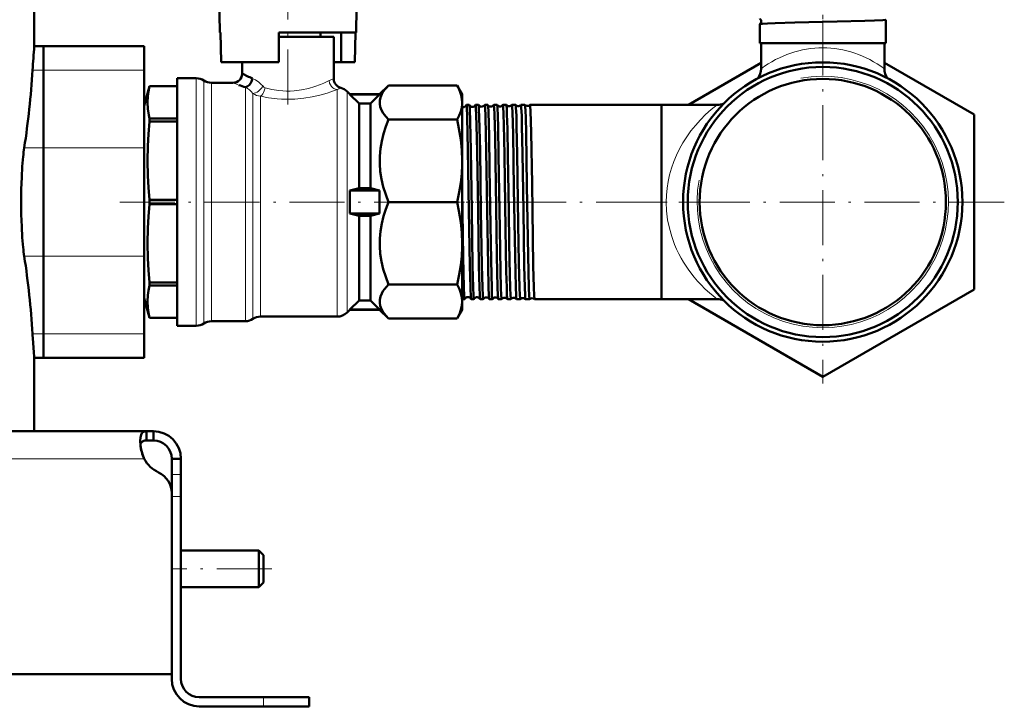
# Model space of a CAD drawing. Extents: x -1351 to 1763, y -1300 to 640.
# Tile 78 of 90: x 1549 to 1763, y -342 to -192. Entities that reach past the tile are written whole.
import ezdxf

# ---------------------------------------------------------------- set-up
doc = ezdxf.new("R2010")
doc.units = 0
doc.linetypes.add('DASHDOT', pattern=[18.5, 12, -3, 0.5, -3])

msp = doc.modelspace()

# ---------------------------------------------------------------- linework, layer by layer
at = {"color": 7, "linetype": 'DASHDOT', "lineweight": 18}
for p, q in [((1607.16, -210.69), (1607.16, -176.08)), ((1723.81, -192.36), (1723.81, -271.56)), ((1570.48, -231.96), (1634.42, -231.96)), ((1704.85, -231.96), (1655.87, -231.96)), ((1763.41, -231.96), (1684.21, -231.96)), ((1603.61, -311.96), (1582.01, -311.96))]:
    msp.add_line(p, q, dxfattribs=at)
at = {"color": 7, "lineweight": 50}
for p, q in [((1551.81, -197.96), (1551.81, -181.96)), ((1592.16, -185.71), (1592.32, -194.96)), ((1622, -194.96), (1622.09, -189.65)), ((1710.05, -197.31), (1710.05, -193.19)), ((1737.57, -197.31), (1737.57, -192.2)), ((1592.45, -194.96), (1592.32, -194.96)), ((1592.57, -201.46), (1592.45, -194.96)), ((1622, -194.96), (1605.16, -194.96)), ((1605.16, -194.96), (1605.16, -201.46)), ((1614.26, -194.96), (1614.26, -195.96)), ((1618.74, -201.46), (1618.74, -194.96)), ((1621.75, -201.46), (1621.86, -194.96)), ((1617.16, -195.96), (1605.16, -195.96)), ((1617.16, -205.12), (1617.16, -195.96)), ((1711.73, -197.31), (1710.05, -197.31)), ((1710.36, -202.89), (1710.36, -197.31)), ((1737.57, -197.31), (1711.73, -197.31)), ((1737.26, -202.89), (1737.26, -197.31)), ((1737.26, -202.89), (1737.26, -197.31)), ((1553.81, -197.96), (1551.81, -197.96)), ((1553.81, -197.96), (1553.81, -203.2)), ((1553.81, -203.2), (1553.81, -197.96)), ((1553.81, -197.96), (1575.81, -197.96)), ((1575.81, -197.96), (1575.81, -203.2)), ((1605.16, -201.46), (1592.57, -201.46)), ((1597.16, -201.46), (1597.16, -203.96)), ((1618.74, -201.46), (1617.16, -201.46)), ((1618.74, -201.46), (1621.75, -201.46)), ((1694.53, -210.76), (1710.36, -201.62)), ((1737.26, -201.62), (1756.81, -212.91)), ((1553.81, -220.12), (1553.81, -203.2)), ((1553.81, -203.2), (1553.81, -220.12)), ((1575.81, -220.12), (1575.81, -203.2)), ((1582.99, -204.96), (1587.15, -204.96)), ((1582.99, -204.96), (1582.99, -258.96)), ((1590.47, -205.96), (1595.16, -205.96)), ((1575.81, -211.01), (1576.96, -206.71)), ((1576.96, -206.71), (1576.96, -206.72)), ((1582.99, -206.71), (1576.96, -206.71)), ((1582.99, -206.72), (1576.96, -206.72)), ((1620.04, -207.84), (1620.66, -208.46)), ((1627.16, -208.46), (1629.09, -206.53)), ((1629.09, -206.53), (1644.04, -206.53)), ((1644.04, -206.53), (1645.16, -208.46)), ((1620.66, -208.46), (1620.66, -208.49)), ((1620.66, -208.46), (1627.16, -208.46)), ((1620.66, -208.49), (1627.16, -208.49)), ((1622.66, -210.51), (1620.66, -208.49)), ((1625.16, -210.51), (1627.16, -208.49)), ((1627.16, -208.46), (1627.16, -208.49)), ((1645.16, -208.46), (1645.16, -210.25)), ((1645.16, -210.25), (1645.16, -222.97)), ((1575.81, -211.01), (1575.81, -246.78)), ((1625.16, -210.51), (1622.66, -210.51)), ((1622.66, -210.51), (1622.66, -228.96)), ((1625.16, -210.51), (1625.16, -228.96)), ((1646.71, -210.76), (1646.1, -210.76)), ((1648.72, -210.76), (1648.09, -210.76)), ((1650.74, -210.76), (1650.07, -210.76)), ((1652.76, -210.76), (1652.06, -210.76)), ((1654.79, -210.76), (1654.04, -210.76)), ((1656.01, -210.76), (1656.01, -210.77)), ((1656.81, -210.76), (1656.01, -210.76)), ((1656.82, -210.77), (1656.81, -210.76)), ((1657.99, -210.76), (1657.98, -210.77)), ((1658.84, -210.76), (1657.99, -210.76)), ((1658.85, -210.76), (1658.84, -210.76)), ((1659.96, -210.76), (1659.95, -210.76)), ((1688.66, -210.76), (1659.96, -210.76)), ((1688.66, -210.76), (1688.66, -250.57)), ((1688.66, -210.76), (1688.66, -253.16)), ((1700.76, -210.76), (1688.66, -210.76)), ((1700.76, -210.76), (1688.66, -210.76)), ((1700.76, -210.76), (1688.66, -210.76)), ((1582.99, -213.78), (1576.96, -213.78)), ((1576.96, -213.78), (1576.96, -214.43)), ((1582.99, -214.43), (1576.96, -214.43)), ((1629.09, -213.98), (1644.04, -213.98)), ((1756.81, -212.91), (1756.81, -251.01)), ((1553.81, -220.12), (1553.81, -243.8)), ((1553.81, -243.8), (1553.81, -220.12)), ((1575.81, -220.12), (1575.81, -243.8)), ((1645.16, -222.97), (1645.16, -240.95)), ((1622.66, -228.96), (1620.66, -229.46)), ((1620.66, -229.46), (1627.16, -229.46)), ((1620.66, -229.46), (1620.66, -234.46)), ((1625.16, -228.96), (1622.66, -228.96)), ((1625.16, -228.96), (1627.16, -229.46)), ((1627.16, -229.46), (1627.16, -234.46)), ((1582.99, -231.5), (1576.96, -231.5)), ((1576.96, -231.5), (1576.96, -232.42)), ((1582.99, -232.42), (1576.96, -232.42)), ((1629.09, -231.96), (1644.04, -231.96)), ((1620.66, -234.46), (1627.16, -234.46)), ((1622.66, -234.96), (1620.66, -234.46)), ((1625.16, -234.96), (1622.66, -234.96)), ((1622.66, -234.96), (1622.66, -253.41)), ((1625.16, -234.96), (1627.16, -234.46)), ((1625.16, -234.96), (1625.16, -253.41)), ((1645.16, -240.95), (1645.16, -253.67)), ((1553.81, -260.72), (1553.81, -243.8)), ((1553.81, -243.8), (1553.81, -260.72)), ((1575.81, -260.72), (1575.81, -243.8)), ((1575.81, -246.78), (1575.81, -252.92)), ((1582.99, -249.49), (1576.96, -249.49)), ((1576.96, -249.49), (1576.96, -249.82)), ((1576.96, -249.82), (1576.96, -250.14)), ((1582.99, -250.14), (1576.96, -250.14)), ((1629.09, -249.95), (1644.04, -249.95)), ((1688.66, -250.57), (1688.66, -253.16)), ((1756.81, -251.01), (1723.81, -270.07)), ((1575.81, -252.92), (1576.96, -257.21)), ((1622.66, -253.41), (1620.66, -255.43)), ((1625.16, -253.41), (1622.66, -253.41)), ((1625.16, -253.41), (1627.16, -255.43)), ((1645.7, -253.16), (1645.16, -253.16)), ((1647.72, -253.16), (1647.1, -253.16)), ((1649.73, -253.16), (1649.08, -253.16)), ((1651.75, -253.16), (1651.07, -253.16)), ((1653.77, -253.16), (1653.05, -253.16)), ((1655.8, -253.16), (1655.02, -253.16)), ((1655.8, -253.16), (1655.8, -253.16)), ((1657, -253.16), (1656.99, -253.16)), ((1657.83, -253.16), (1657, -253.16)), ((1657.83, -253.16), (1657.83, -253.16)), ((1658.97, -253.16), (1658.97, -253.16)), ((1659.86, -253.16), (1658.97, -253.16)), ((1659.86, -253.16), (1659.86, -253.16)), ((1660.94, -253.16), (1660.94, -253.16)), ((1688.66, -253.16), (1660.94, -253.16)), ((1700.76, -253.16), (1688.66, -253.16)), ((1723.81, -270.07), (1694.53, -253.16)), ((1620.66, -255.46), (1620.04, -256.08)), ((1620.66, -255.43), (1627.16, -255.43)), ((1620.66, -255.43), (1620.66, -255.46)), ((1620.66, -255.46), (1627.16, -255.46)), ((1627.16, -255.43), (1627.16, -255.46)), ((1629.09, -257.4), (1627.16, -255.46)), ((1645.16, -255.46), (1644.04, -257.4)), ((1645.16, -253.67), (1645.16, -255.46)), ((1582.99, -257.21), (1576.96, -257.21)), ((1576.96, -257.21), (1576.96, -257.21)), ((1582.99, -257.21), (1576.96, -257.21)), ((1617.92, -256.96), (1601.18, -256.96)), ((1629.09, -257.4), (1644.04, -257.4)), ((1587.15, -258.96), (1582.99, -258.96)), ((1597.87, -257.96), (1590.47, -257.96)), ((1551.46, -260.72), (1551.53, -261.96)), ((1553.81, -260.72), (1553.81, -265.96)), ((1553.81, -265.96), (1553.81, -260.72)), ((1575.81, -260.72), (1575.81, -265.96)), ((1551.81, -281.96), (1551.81, -265.96)), ((1553.81, -265.96), (1551.81, -265.96)), ((1553.81, -265.96), (1575.81, -265.96)), ((1576.27, -281.96), (1473.81, -281.96)), ((1551.81, -281.96), (1542.75, -281.96)), ((1576.27, -281.96), (1576.27, -283.96)), ((1577.81, -281.96), (1576.27, -281.96)), ((1577.81, -281.96), (1577.81, -283.96)), ((1577.81, -283.96), (1576.27, -283.96)), ((1581.81, -287.96), (1581.81, -291.38)), ((1583.81, -287.96), (1581.81, -287.96)), ((1583.81, -287.96), (1583.81, -291.38)), ((1581.81, -291.38), (1581.81, -296.21)), ((1583.81, -291.38), (1583.81, -296.21)), ((1581.81, -295.47), (1581.81, -334.96)), ((1581.81, -335.96), (1581.81, -296.21)), ((1583.81, -296.21), (1583.81, -335.96)), ((1600.81, -307.96), (1583.81, -307.96)), ((1600.81, -307.96), (1600.81, -311.96)), ((1601.81, -308.96), (1600.81, -307.96)), ((1601.81, -308.96), (1601.81, -311.96)), ((1600.81, -311.96), (1600.81, -315.96)), ((1601.81, -311.96), (1601.81, -314.96)), ((1601.81, -314.96), (1600.81, -315.96)), ((1600.81, -315.96), (1583.81, -315.96)), ((1473.81, -334.96), (1581.81, -334.96)), ((1587.81, -339.96), (1601.81, -339.96)), ((1601.81, -339.96), (1611.81, -339.96)), ((1611.81, -339.96), (1611.81, -341.96)), ((1601.81, -341.96), (1587.81, -341.96)), ((1601.81, -341.96), (1611.81, -341.96))]:
    msp.add_line(p, q, dxfattribs=at)
at = {"color": 7, "linetype": 'DASHDOT', "lineweight": 18, "ltscale": 0.321133}
msp.add_line((1723.81, -203.96), (1723.81, -191.12), dxfattribs=at)
at = {"color": 7, "lineweight": 18}
for p, q in [((1551.46, -203.2), (1553.81, -203.2)), ((1553.81, -203.2), (1575.81, -203.2)), ((1587.15, -204.96), (1587.15, -258.96)), ((1588.81, -205.46), (1588.81, -258.46)), ((1590.47, -205.96), (1590.47, -257.96)), ((1597.87, -206.94), (1597.87, -257.95)), ((1599.52, -208.28), (1599.52, -257.43)), ((1617.92, -207.45), (1617.92, -256.96)), ((1620.04, -207.84), (1620.04, -256.08)), ((1601.18, -208.89), (1601.18, -256.93)), ((1549.64, -220.12), (1553.81, -220.12)), ((1553.81, -220.12), (1575.81, -220.12)), ((1549.64, -243.8), (1553.81, -243.8)), ((1553.81, -243.8), (1575.81, -243.8)), ((1599.52, -257.43), (1599.52, -257.45)), ((1599.52, -257.45), (1599.52, -257.46)), ((1601.18, -256.93), (1601.18, -256.96)), ((1597.87, -257.95), (1597.87, -257.96)), ((1551.46, -260.72), (1553.81, -260.72)), ((1553.81, -260.72), (1575.81, -260.72)), ((1575.78, -287.96), (1473.81, -287.96)), ((1583.81, -291.38), (1581.81, -291.38)), ((1583.81, -296.21), (1581.81, -296.21)), ((1601.81, -339.96), (1601.81, -341.96))]:
    msp.add_line(p, q, dxfattribs=at)
at = {"color": 7, "linetype": 'DASHDOT', "lineweight": 18, "ltscale": 0.045032}
msp.add_line((1645.69, -231.96), (1643.89, -231.96), dxfattribs=at)
at = {"color": 7, "linetype": 'DASHDOT', "lineweight": 18, "ltscale": 0.043933}
msp.add_line((1647.7, -231.96), (1645.94, -231.96), dxfattribs=at)
at = {"color": 7, "linetype": 'DASHDOT', "lineweight": 18, "ltscale": 0.0448}
msp.add_line((1649.72, -231.96), (1647.93, -231.96), dxfattribs=at)
at = {"color": 7, "linetype": 'DASHDOT', "lineweight": 18, "ltscale": 0.045807}
msp.add_line((1651.74, -231.96), (1649.91, -231.96), dxfattribs=at)
at = {"color": 7, "linetype": 'DASHDOT', "lineweight": 18, "ltscale": 0.04696}
msp.add_line((1653.77, -231.96), (1651.89, -231.96), dxfattribs=at)
at = {"color": 7, "linetype": 'DASHDOT', "lineweight": 18, "ltscale": 0.048279}
msp.add_line((1655.8, -231.96), (1653.87, -231.96), dxfattribs=at)
at = {"color": 7, "linetype": 'DASHDOT', "lineweight": 18, "ltscale": 0.049771}
msp.add_line((1657.83, -231.96), (1655.84, -231.96), dxfattribs=at)
at = {"color": 7, "linetype": 'DASHDOT', "lineweight": 18, "ltscale": 0.051468}
msp.add_line((1659.87, -231.96), (1657.81, -231.96), dxfattribs=at)
at = {"color": 7, "linetype": 'DASHDOT', "lineweight": 18, "ltscale": 0.060016}
msp.add_line((1584.01, -296.21), (1581.61, -296.21), dxfattribs=at)
at = {"color": 7, "linetype": 'DASHDOT', "lineweight": 18, "ltscale": 0.060015}
msp.add_line((1601.81, -339.76), (1601.81, -342.16), dxfattribs=at)
at = {"color": 7, "lineweight": 50}
for points in [[(1710.06, -193.18), (1710.07, -193.17), (1710.1, -193.16), (1710.65, -193.09), (1711.73, -193.03)], [(1711.73, -193.03), (1713.39, -192.96), (1717.72, -192.84), (1726.94, -192.62), (1732.99, -192.46), (1735.06, -192.39), (1736.91, -192.3), (1737.49, -192.23), (1737.54, -192.22), (1737.56, -192.21), (1737.56, -192.2), (1737.57, -192.2), (1737.57, -192.2)], [(1597.87, -206.94), (1598.29, -206.77), (1598.68, -206.48), (1598.98, -206.12), (1599.21, -205.71), (1599.36, -205.27), (1599.41, -205.01)], [(1576.96, -206.72), (1576.71, -207.83), (1576.56, -208.89), (1576.49, -210.25), (1576.56, -211.61), (1576.78, -213.03), (1576.96, -213.78)], [(1629.09, -206.53), (1628.62, -207.03), (1628.21, -207.53), (1627.88, -208), (1627.61, -208.47), (1627.33, -209.15), (1627.18, -209.83), (1627.17, -210.52), (1627.29, -211.21), (1627.55, -211.91), (1627.95, -212.6), (1628.47, -213.29), (1629.09, -213.98)], [(1645.16, -210.25), (1645.1, -209.45), (1644.94, -208.64), (1644.66, -207.8), (1644.26, -206.93), (1644.04, -206.53)], [(1644.04, -213.98), (1644.5, -213.08), (1644.83, -212.23), (1645.05, -211.41), (1645.15, -210.6), (1645.16, -210.25)], [(1646.94, -250.57), (1646.83, -245.87), (1646.63, -233.77), (1646.42, -220.61), (1646.27, -213.49), (1646.17, -211.21), (1646.13, -210.81), (1646.12, -210.78), (1646.11, -210.77), (1646.11, -210.76), (1646.11, -210.76), (1646.1, -210.76)], [(1647.56, -250.57), (1647.44, -245.87), (1647.24, -233.82), (1647.03, -220.56), (1646.9, -214.47), (1646.8, -211.66), (1646.75, -210.95), (1646.73, -210.81), (1646.72, -210.77)], [(1648.92, -250.57), (1648.81, -245.87), (1648.61, -233.83), (1648.41, -220.94), (1648.3, -215.23), (1648.24, -213.06), (1648.17, -211.52), (1648.14, -211.05), (1648.11, -210.79), (1648.1, -210.77), (1648.1, -210.76), (1648.09, -210.76), (1648.09, -210.76)], [(1649.57, -250.57), (1649.46, -245.83), (1649.26, -233.88), (1649.05, -220.75), (1648.89, -213.46), (1648.82, -211.71), (1648.79, -211.16), (1648.75, -210.84), (1648.73, -210.77)], [(1650.91, -250.57), (1650.79, -245.82), (1650.6, -233.91), (1650.39, -220.71), (1650.23, -213.44), (1650.14, -211.23), (1650.09, -210.8), (1650.08, -210.77), (1650.08, -210.77), (1650.08, -210.76), (1650.07, -210.76)], [(1651.59, -250.57), (1651.52, -247.92), (1651.39, -241.01), (1651.13, -224.72), (1651.01, -217.5), (1650.87, -212.36), (1650.79, -211), (1650.76, -210.81), (1650.75, -210.77)], [(1652.89, -250.57), (1652.74, -243.69), (1652.49, -228.16), (1652.32, -217.73), (1652.2, -212.86), (1652.13, -211.39), (1652.08, -210.83), (1652.07, -210.78), (1652.06, -210.77), (1652.06, -210.76), (1652.06, -210.76), (1652.06, -210.76)], [(1653.61, -250.57), (1653.52, -247.09), (1653.36, -237.82), (1653.11, -221.81), (1652.98, -215.6), (1652.92, -213.22), (1652.84, -211.34), (1652.8, -210.88), (1652.78, -210.79), (1652.77, -210.77)], [(1654.87, -250.57), (1654.78, -247.09), (1654.62, -237.82), (1654.37, -221.9), (1654.31, -218.1), (1654.17, -212.57), (1654.11, -211.34), (1654.08, -210.97), (1654.05, -210.78), (1654.04, -210.77), (1654.04, -210.76), (1654.04, -210.76), (1654.04, -210.76)], [(1655.64, -250.57), (1655.57, -247.92), (1655.43, -241.01), (1655.32, -233.79), (1655.13, -221.8), (1655.02, -216.02), (1654.93, -212.79), (1654.88, -211.68), (1654.82, -210.9), (1654.8, -210.79), (1654.79, -210.77)], [(1656.84, -250.57), (1656.69, -243.65), (1656.46, -228.98), (1656.26, -217.17), (1656.14, -212.37), (1656.08, -211.26), (1656.03, -210.82), (1656.02, -210.78), (1656.02, -210.77), (1656.02, -210.76), (1656.01, -210.76), (1656.01, -210.76)], [(1657.66, -250.57), (1657.54, -245.21), (1657.39, -236.81), (1657.15, -221.47), (1657.03, -215.47), (1656.97, -213.18), (1656.89, -211.33), (1656.85, -210.88), (1656.83, -210.79), (1656.82, -210.77)], [(1658.81, -250.57), (1658.7, -245.87), (1658.51, -233.84), (1658.32, -221.39), (1658.2, -215.43), (1658.14, -213.15), (1658.06, -211.32), (1658.02, -210.87), (1658, -210.77), (1657.99, -210.77), (1657.99, -210.76), (1657.99, -210.76)], [(1659.7, -250.57), (1659.54, -243.7), (1659.29, -228.35), (1659.09, -216.85), (1659.01, -213.51), (1658.96, -212.09), (1658.9, -211.13), (1658.87, -210.86), (1658.86, -210.78), (1658.85, -210.77), (1658.85, -210.76)], [(1660.78, -250.57), (1660.67, -245.87), (1660.48, -233.84), (1660.39, -227.99), (1660.2, -216.78), (1660.07, -212.07), (1660.01, -211.11), (1659.97, -210.79), (1659.97, -210.77), (1659.96, -210.76), (1659.96, -210.76), (1659.96, -210.76)], [(1576.96, -214.43), (1576.71, -217.13), (1576.56, -219.68), (1576.49, -222.97), (1576.56, -226.26), (1576.71, -228.81), (1576.96, -231.5)], [(1629.09, -213.98), (1628.5, -215.51), (1628.01, -217.08), (1627.61, -218.67), (1627.33, -220.31), (1627.18, -221.96), (1627.17, -223.62), (1627.29, -225.28), (1627.55, -226.97), (1627.95, -228.64), (1628.47, -230.32), (1629.09, -231.96)], [(1645.16, -222.97), (1645.08, -220.67), (1644.85, -218.33), (1644.46, -215.9), (1644.04, -213.98)], [(1549.4, -222.07), (1549.22, -224.2), (1549.08, -226.57), (1549, -229.24), (1548.97, -231.96)], [(1644.04, -231.96), (1644.5, -229.81), (1644.83, -227.76), (1645.05, -225.77), (1645.15, -223.82), (1645.16, -222.97)], [(1645.54, -250.57), (1645.39, -243.97), (1645.16, -229.35)], [(1548.97, -231.96), (1549, -234.66), (1549.08, -237.32), (1549.22, -239.71), (1549.4, -241.85)], [(1576.96, -232.42), (1576.71, -235.11), (1576.56, -237.67), (1576.49, -240.96), (1576.56, -244.25), (1576.71, -246.8), (1576.96, -249.49)], [(1629.09, -231.96), (1628.5, -233.5), (1628.01, -235.07), (1627.61, -236.66), (1627.33, -238.3), (1627.18, -239.95), (1627.17, -241.61), (1627.29, -243.27), (1627.55, -244.96), (1627.95, -246.63), (1628.47, -248.3), (1629.09, -249.95)], [(1645.16, -240.95), (1645.08, -238.66), (1644.85, -236.32), (1644.46, -233.89), (1644.04, -231.96)], [(1644.04, -249.95), (1644.5, -247.8), (1644.83, -245.74), (1645.05, -243.76), (1645.15, -241.81), (1645.16, -240.95)], [(1576.96, -250.14), (1576.71, -251.25), (1576.56, -252.31), (1576.49, -253.67), (1576.56, -255.04), (1576.78, -256.46), (1576.96, -257.21)], [(1629.09, -249.95), (1628.62, -250.45), (1628.21, -250.96), (1627.88, -251.42), (1627.61, -251.89), (1627.33, -252.57), (1627.18, -253.26), (1627.17, -253.94), (1627.29, -254.63), (1627.55, -255.33), (1627.95, -256.02), (1628.47, -256.72), (1629.09, -257.4)], [(1645.16, -253.67), (1645.09, -252.78), (1644.89, -251.87), (1644.54, -250.94), (1644.04, -249.95)], [(1645.7, -253.16), (1645.7, -253.16), (1645.69, -253.16), (1645.69, -253.15), (1645.68, -253.13), (1645.65, -252.86), (1645.61, -252.33), (1645.54, -250.57)], [(1647.08, -253.15), (1647.07, -253.07), (1647.04, -252.76), (1646.94, -250.57)], [(1647.72, -253.16), (1647.71, -253.16), (1647.71, -253.16), (1647.71, -253.15), (1647.7, -253.13), (1647.66, -252.86), (1647.63, -252.33), (1647.56, -250.57)], [(1649.07, -253.15), (1649.05, -253.08), (1649.02, -252.77), (1648.99, -252.24), (1648.92, -250.57)], [(1649.73, -253.16), (1649.73, -253.16), (1649.73, -253.16), (1649.72, -253.15), (1649.71, -253.13), (1649.68, -252.86), (1649.64, -252.33), (1649.57, -250.57)], [(1651.06, -253.15), (1651.04, -253.09), (1651.01, -252.78), (1650.97, -252.25), (1650.91, -250.57)], [(1651.75, -253.16), (1651.75, -253.16), (1651.75, -253.16), (1651.74, -253.15), (1651.73, -253.13), (1651.7, -252.86), (1651.66, -252.33), (1651.59, -250.57)], [(1653.04, -253.15), (1653.03, -253.14), (1653.02, -253.09), (1652.99, -252.79), (1652.95, -252.26), (1652.89, -250.57)], [(1653.77, -253.16), (1653.77, -253.16), (1653.77, -253.16), (1653.76, -253.15), (1653.76, -253.13), (1653.72, -252.86), (1653.68, -252.32), (1653.61, -250.57)], [(1655.02, -253.16), (1655.01, -253.14), (1655, -253.1), (1654.97, -252.8), (1654.93, -252.27), (1654.87, -250.57)], [(1655.8, -253.16), (1655.8, -253.16), (1655.79, -253.16), (1655.79, -253.15), (1655.78, -253.13), (1655.74, -252.86), (1655.71, -252.33), (1655.64, -250.57)], [(1656.99, -253.16), (1656.99, -253.15), (1656.98, -253.1), (1656.94, -252.81), (1656.91, -252.27), (1656.84, -250.57)], [(1657.83, -253.16), (1657.82, -253.16), (1657.82, -253.16), (1657.82, -253.15), (1657.81, -253.13), (1657.77, -252.86), (1657.74, -252.33), (1657.66, -250.57)], [(1658.97, -253.16), (1658.96, -253.15), (1658.95, -253.11), (1658.91, -252.81), (1658.88, -252.28), (1658.81, -250.57)], [(1659.86, -253.16), (1659.85, -253.16), (1659.85, -253.16), (1659.85, -253.15), (1659.84, -253.14), (1659.83, -253.08), (1659.78, -252.48), (1659.7, -250.57)], [(1660.94, -253.16), (1660.93, -253.15), (1660.93, -253.14), (1660.91, -253.05), (1660.85, -252.34), (1660.78, -250.57)], [(1644.04, -257.4), (1644.54, -256.41), (1644.89, -255.47), (1645.09, -254.56), (1645.16, -253.67)], [(1576.27, -281.96), (1576.02, -281.98), (1575.79, -282.04), (1575.53, -282.18), (1575.31, -282.41), (1575.14, -282.72), (1575.05, -283), (1574.98, -283.33), (1574.93, -284.08)], [(1574.93, -284.08), (1574.99, -284.99), (1575.15, -285.97), (1575.41, -286.97), (1575.78, -287.96)], [(1576.27, -283.96), (1575.97, -283.98), (1575.7, -284.04), (1575.4, -284.19), (1575.18, -284.41), (1575.02, -284.72), (1574.98, -284.9)]]:
    msp.add_lwpolyline(points, dxfattribs=at)
at = {"color": 7, "lineweight": 18}
for points in [[(1599.41, -205.01), (1600.09, -205.35), (1600.77, -205.82), (1601.26, -206.24), (1601.72, -206.73)], [(1602.18, -207.05), (1603.65, -207.41), (1605.2, -207.66), (1606.02, -207.74), (1606.85, -207.77), (1607.67, -207.77), (1608.5, -207.72), (1610.12, -207.52), (1611.65, -207.18), (1613.04, -206.77), (1614.27, -206.31), (1614.96, -206.02), (1616.12, -205.49)], [(1617.92, -207.45), (1617.66, -207.41), (1617.16, -207.2), (1616.93, -207.03), (1616.64, -206.75), (1616.41, -206.41), (1616.24, -206.04), (1616.12, -205.49)], [(1601.72, -206.73), (1601.27, -207.28), (1600.71, -207.78), (1600.41, -207.98), (1600.11, -208.14), (1599.8, -208.25), (1599.52, -208.28)], [(1602.18, -207.05), (1601.99, -207.74), (1601.85, -208.07), (1601.68, -208.37), (1601.44, -208.68), (1601.18, -208.89)], [(1601.18, -208.89), (1602.94, -209.23), (1604.77, -209.46), (1605.74, -209.53), (1607.69, -209.56), (1608.67, -209.52), (1610.59, -209.34), (1612.46, -209.03), (1614.13, -208.66), (1615.68, -208.22), (1616.5, -207.95), (1617.92, -207.45)], [(1601.72, -206.73), (1601.89, -206.89), (1602.18, -207.05)], [(1689.66, -231.96), (1689.74, -233.9), (1689.97, -235.82), (1690.35, -237.7), (1690.86, -239.51), (1691.49, -241.24), (1691.93, -242.26), (1692.4, -243.25), (1692.91, -244.2), (1693.45, -245.11), (1694.57, -246.81), (1695.76, -248.34), (1696.48, -249.19), (1697.2, -249.97), (1698.17, -250.94), (1699.07, -251.77), (1699.87, -252.45), (1700.76, -253.16)]]:
    msp.add_lwpolyline(points, dxfattribs=at)
at = {"color": 7, "lineweight": 50}
for radius in [30.46, 29.46, 26.86]:
    msp.add_circle((1723.81, -231.96), radius, dxfattribs=at)
for centre, radius, start, end in [((1710.06, -193.19), 0.0138, 117.0359, 170.5143), ((1709.63, -192.57), 0.738, 0.9482, 54.5414), ((1709.63, -192.57), 0.738, 305.4326, 1.1357), ((2023.84, -232.26), 473.27, 175.8444, 176.4801), ((1363.79, -191.63), 188.02, 351.286, 356.4728), ((1595.16, -203.96), 2, 270.0416, 359.9865), ((1611.2, -176.75), 30.62, 242.7096, 247.3684), ((1706.86, -202.89), 3.5, 323.2594, 360), ((1740.76, -202.89), 3.5, 180.0003, 216.7596), ((1740.76, -202.89), 3.5, 180.0003, 216.7478), ((1587.15, -207.96), 3, 56.4427, 90), ((1590.47, -202.96), 3, 236.4427, 270), ((1619.16, -205.12), 2, 180.0105, 255.603), ((1610.08, -168.82), 40.02, 250.0672, 252.2274), ((1617.92, -209.96), 3, 45, 75.6096), ((1645.4, -210.51), 0.745, 251.1318, 264.399), ((1645.4, -210.52), 0.739, 264.1868, 339.0538), ((1646.11, -210.78), 0.0233, 117.5844, 173.6187), ((1646.7, -210.78), 0.0183, 10.1788, 67.5315), ((1647.4, -210.48), 0.738, 203.5099, 264.5659), ((1647.4, -210.48), 0.74, 264.2336, 336.4606), ((1648.1, -210.78), 0.0179, 112.6709, 169.98), ((1648.72, -210.78), 0.0149, 14.0061, 71.537), ((1649.4, -210.44), 0.739, 206.2673, 264.534), ((1649.4, -210.44), 0.741, 264.2715, 333.7052), ((1650.08, -210.77), 0.0145, 108.5084, 166.122), ((1650.74, -210.77), 0.0125, 18.1026, 75.1624), ((1651.4, -210.41), 0.74, 209.1569, 264.5056), ((1651.4, -210.41), 0.742, 264.3006, 330.8238), ((1652.06, -210.77), 0.0121, 104.9359, 161.9422), ((1652.76, -210.77), 0.0107, 22.5348, 78.0925), ((1653.4, -210.37), 0.741, 212.1623, 264.4881), ((1653.4, -210.37), 0.742, 264.3304, 327.8112), ((1654.04, -210.77), 0.0103, 101.9881, 157.6033), ((1654.78, -210.77), 0.0095, 26.7508, 80.4567), ((1655.4, -210.34), 0.742, 215.3184, 264.462), ((1655.4, -210.34), 0.743, 264.341, 324.6769), ((1657.4, -210.3), 0.742, 218.5997, 264.4431), ((1657.4, -210.3), 0.743, 264.3532, 321.3942), ((1659.4, -210.27), 0.743, 222.0655, 264.4351), ((1659.4, -210.27), 0.744, 264.3663, 317.9332), ((1700.76, -206.76), 4, 270, 291.094), ((1700.76, -206.76), 4, 270, 291.0937), ((1700.76, -206.76), 4, 270, 291.0933), ((1589, -225.98), 39.79, 171.534, 174.366), ((1589, -237.95), 39.79, 185.634, 188.466), ((1363.79, -272.29), 188.02, 3.5272, 8.714), ((1723.81, -231.96), 26.86, 207.6021, 208.6485), ((1645.69, -253.14), 0.0208, 294.9469, 351.751), ((1646.4, -253.43), 0.739, 88.3132, 157.7664), ((1646.4, -253.42), 0.738, 22.1805, 88.6957), ((1647.11, -253.14), 0.0203, 188.1247, 244.984), ((1647.71, -253.15), 0.0165, 290.4049, 347.973), ((1648.4, -253.46), 0.74, 88.3503, 155.0998), ((1648.4, -253.46), 0.739, 24.8686, 88.6572), ((1649.09, -253.15), 0.0161, 191.8611, 249.4185), ((1649.73, -253.15), 0.0136, 286.6037, 343.9226), ((1650.4, -253.5), 0.741, 88.3929, 152.2655), ((1650.4, -253.5), 0.74, 27.693, 88.6209), ((1651.07, -253.15), 0.0132, 195.9078, 253.281), ((1651.75, -253.15), 0.0115, 283.3279, 339.6559), ((1652.4, -253.53), 0.742, 88.4084, 149.328), ((1652.4, -253.53), 0.741, 30.6386, 88.5948), ((1653.05, -253.15), 0.0112, 200.0206, 256.4936), ((1653.77, -253.15), 0.01, 280.5526, 335.3533), ((1654.4, -253.57), 0.742, 88.4286, 146.2527), ((1654.4, -253.57), 0.742, 33.7146, 88.5684), ((1655.03, -253.15), 0.00961, 204.6358, 259.3703), ((1656.4, -253.6), 0.743, 88.4502, 143.0407), ((1656.4, -253.6), 0.742, 36.9296, 88.5582), ((1658.4, -253.64), 0.743, 88.4619, 139.6768), ((1658.4, -253.64), 0.743, 40.298, 88.5458), ((1660.4, -253.67), 0.744, 88.4709, 136.1061), ((1660.4, -253.67), 0.743, 43.8646, 88.5314), ((1700.76, -257.16), 4, 68.9118, 90), ((1597.87, -254.96), 3, 270, 303.5573), ((1601.18, -259.96), 3, 90, 123.5573), ((1617.92, -253.96), 3, 270, 315), ((1587.15, -255.96), 3, 270, 303.5573), ((1590.47, -260.96), 3, 90, 123.5573), ((2025.26, -231.57), 474.7, 183.6712, 184.1551), ((1577.81, -287.96), 6, 360, 90), ((1585.77, -283.71), 10.86, 186.3205, 203.0631), ((1577.81, -287.96), 4, 360, 90), ((1581.93, -284.62), 7, 208.483, 244.7303), ((1576.81, -295.47), 5, 0, 64.7303), ((1587.81, -335.96), 6, 180, 270), ((1587.81, -335.96), 4, 180, 270)]:
    msp.add_arc(centre, radius, start, end, dxfattribs=at)
at = {"color": 7, "lineweight": 18}
for centre, radius, start, end in [((1611.44, -165.07), 44.01, 248.2854, 250.0674), ((1618.26, -209.8), 4.81, 103.2232, 116.3708), ((1723.81, -231.96), 27.41, 170, 100), ((1595.13, -212.01), 5.77, 40.3421, 61.6608), ((1601.44, -205.67), 3.23, 233.7395, 265.4772), ((1620.9, -212.17), 5.58, 113.6731, 122.3447)]:
    msp.add_arc(centre, radius, start, end, dxfattribs=at)
for centre, major_axis, ratio, start_param, end_param in [((1723.82, -232.03), (0.03, -33.72), 0.792784, 3.140829, 3.668189), ((1723.8, -231.99), (-0.02, -33.68), 0.79315, 2.614329, 3.141962), ((1723.81, -231.96), (34.15, 0), 0.841239, 2.311729, 3.141674)]:
    msp.add_ellipse(centre, major_axis=major_axis, ratio=ratio, start_param=start_param, end_param=end_param, dxfattribs=at)

doc.saveas('drawing.dxf')
